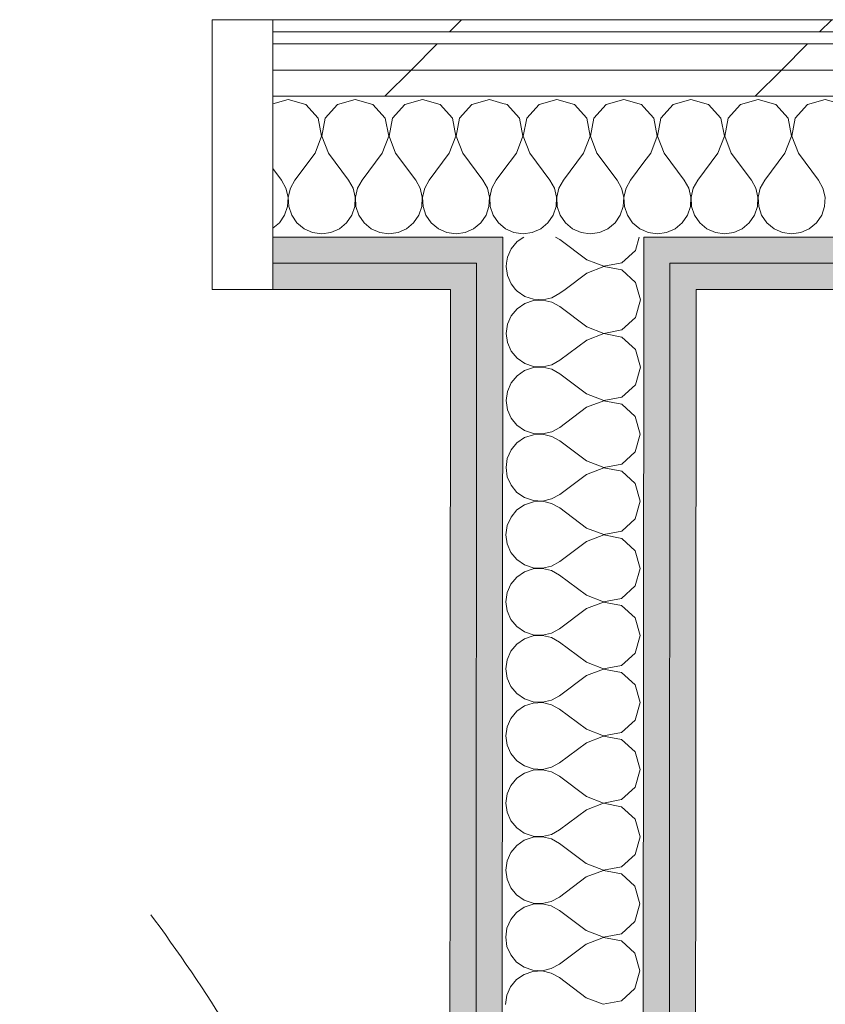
# Model space of a CAD drawing. Header units: millimetres. Extents: x -30280 to 22128, y -17757 to 4746.
# Tile 144 of 171: x -4150 to -3750, y -14164 to -13675. Entities that reach past the tile are written whole.
import ezdxf

# ---------------------------------------------------------------- set-up
doc = ezdxf.new("R2010")
doc.units = ezdxf.units.MM
doc.header["$MEASUREMENT"] = 0
doc.linetypes.add('Rayas Pequeñas', pattern=[282.222222, 141.111111, -141.111111])
doc.linetypes.add('Wipeout_Contour', pattern=[1000, 0, -1000])
for name, color, linetype, lineweight in [('Nuevo_01 2D_Mobiliari_Pluma_Nº__101', 252, 'Continuous', 5), ('Nuevo_08_E_Envans secs_Pluma_Nº__1', 7, 'Continuous', 5), ('Nuevo_Puertas Archicad_Pluma_Nº__1', 7, 'Continuous', 5)]:
    doc.layers.add(name, color=color, linetype=linetype, lineweight=lineweight)
doc.layers.add('Nuevo_08_E_Envans secs', color=7, linetype='Continuous')
doc.layers.add('Nuevo_Puertas Archicad', color=7, linetype='Continuous')
for name, color, linetype, lineweight, true_color in [('Nuevo_08_E_Envans secs_Pluma_Nº__102', 7, 'Continuous', 5, 0xcccccc), ('Nuevo_08_E_Envans secs_Pluma_Nº__171', 171, 'Continuous', 13, 0xaaaaff), ('Nuevo_08_E_Envans secs_Pluma_Nº__177', 7, 'Continuous', 15, 0xf7e046), ('Nuevo_08_E_Envans secs_Pluma_Nº__79', 7, 'Continuous', 5, 0xaaffd5), ('Nuevo_Puertas Archicad_Pluma_Nº__3', 7, 'Continuous', 5, 0xa4a4a4)]:
    doc.layers.add(name, color=color, linetype=linetype, lineweight=lineweight, true_color=true_color)
pattern_1 = [(45, (0, 0), (-183.8478, 183.8478), [195, -65]), (45, (7e-14, 183.85), (-183.8478, 183.8478), [195, -65])]

# ---------------------------------------------------------------- blocks, each defined once
blk = doc.blocks.new('*X215')
at = {"layer": 'Nuevo_08_E_Envans secs_Pluma_Nº__102', "color": 254, "linetype": 'Continuous', "lineweight": 5, "true_color": 0xcccccc}
for p, q in [((-3825.43, -13716.72), (-3831.57, -13723.44)), ((-3816.67, -13714.23), (-3825.43, -13716.72)), ((-3807.9, -13716.72), (-3816.67, -13714.23)), ((-3801.76, -13723.44), (-3807.9, -13716.72)), ((-3792.1, -13716.72), (-3798.24, -13723.44)), ((-3783.33, -13714.23), (-3792.1, -13716.72)), ((-3774.57, -13716.72), (-3783.33, -13714.23)), ((-3768.43, -13723.44), (-3774.57, -13716.72)), ((-3758.76, -13716.72), (-3764.91, -13723.44)), ((-3750, -13714.23), (-3758.76, -13716.72)), ((-3741.24, -13716.72), (-3750, -13714.23)), ((-3835.09, -13723.44), (-3840.02, -13718.05)), ((-3833.4, -13732.39), (-3835.09, -13723.44)), ((-3831.57, -13723.44), (-3833.27, -13732.39)), ((-3800.07, -13732.39), (-3801.76, -13723.44)), ((-3798.24, -13723.44), (-3799.93, -13732.39)), ((-3766.73, -13732.39), (-3768.43, -13723.44)), ((-3764.91, -13723.44), (-3766.6, -13732.39)), ((-3836.67, -13740.89), (-3833.4, -13732.39)), ((-3833.27, -13732.39), (-3830, -13740.89)), ((-3803.33, -13740.89), (-3800.07, -13732.39)), ((-3799.93, -13732.39), (-3796.67, -13740.89)), ((-3770, -13740.89), (-3766.73, -13732.39)), ((-3766.6, -13732.39), (-3763.33, -13740.89)), ((-3836.67, -13740.89), (-3840.04, -13745.39)), ((-3830, -13740.89), (-3820, -13754.23)), ((-3803.33, -13740.89), (-3813.33, -13754.23)), ((-3796.67, -13740.89), (-3786.67, -13754.23)), ((-3770, -13740.89), (-3780, -13754.23)), ((-3763.33, -13740.89), (-3753.33, -13754.23)), ((-3817.77, -13758.25), (-3820, -13754.23)), ((-3813.33, -13754.23), (-3815.56, -13758.25)), ((-3784.44, -13758.25), (-3786.67, -13754.23)), ((-3780, -13754.23), (-3782.23, -13758.25)), ((-3751.11, -13758.25), (-3753.33, -13754.23)), ((-3816.73, -13762.73), (-3817.77, -13758.25)), ((-3815.56, -13758.25), (-3816.6, -13762.73)), ((-3783.4, -13762.73), (-3784.44, -13758.25)), ((-3782.23, -13758.25), (-3783.27, -13762.73)), ((-3750.07, -13762.73), (-3751.11, -13758.25)), ((-3816.96, -13767.32), (-3816.73, -13762.73)), ((-3816.6, -13762.73), (-3816.38, -13767.32)), ((-3783.62, -13767.32), (-3783.4, -13762.73)), ((-3783.27, -13762.73), (-3783.04, -13767.32)), ((-3750.29, -13767.32), (-3750.07, -13762.73)), ((-3818.43, -13771.68), (-3816.96, -13767.32)), ((-3816.38, -13767.32), (-3814.91, -13771.68)), ((-3785.09, -13771.68), (-3783.62, -13767.32)), ((-3783.04, -13767.32), (-3781.57, -13771.68)), ((-3751.76, -13771.68), (-3750.29, -13767.32)), ((-3824.57, -13778.4), (-3821.03, -13775.47)), ((-3821.03, -13775.47), (-3818.43, -13771.68)), ((-3814.91, -13771.68), (-3812.3, -13775.47)), ((-3812.3, -13775.47), (-3808.76, -13778.4)), ((-3791.24, -13778.4), (-3787.7, -13775.47)), ((-3787.7, -13775.47), (-3785.09, -13771.68)), ((-3781.57, -13771.68), (-3778.97, -13775.47)), ((-3778.97, -13775.47), (-3775.43, -13778.4)), ((-3757.9, -13778.4), (-3754.36, -13775.47)), ((-3754.36, -13775.47), (-3751.76, -13771.68)), ((-3840.07, -13779.3), (-3837.89, -13780.26)), ((-3837.89, -13780.26), (-3833.33, -13780.89)), ((-3833.33, -13780.89), (-3828.78, -13780.26)), ((-3828.78, -13780.26), (-3824.57, -13778.4)), ((-3808.76, -13778.4), (-3804.55, -13780.26)), ((-3804.55, -13780.26), (-3800, -13780.89)), ((-3800, -13780.89), (-3795.45, -13780.26)), ((-3795.45, -13780.26), (-3791.24, -13778.4)), ((-3775.43, -13778.4), (-3771.22, -13780.26)), ((-3771.22, -13780.26), (-3766.67, -13780.89)), ((-3766.67, -13780.89), (-3762.11, -13780.26)), ((-3762.11, -13780.26), (-3757.9, -13778.4))]:
    blk.add_line(p, q, dxfattribs=at)
blk = doc.blocks.new('*X216')
at = {"layer": 'Nuevo_08_E_Envans secs_Pluma_Nº__102', "color": 254, "linetype": 'Continuous', "lineweight": 5, "true_color": 0xcccccc}
for p, q in [((-3907.9, -13716.72), (-3910.02, -13716.12)), ((-3901.76, -13723.44), (-3907.9, -13716.72)), ((-3892.1, -13716.72), (-3898.24, -13723.44)), ((-3883.33, -13714.23), (-3892.1, -13716.72)), ((-3874.57, -13716.72), (-3883.33, -13714.23)), ((-3868.43, -13723.44), (-3874.57, -13716.72)), ((-3858.76, -13716.72), (-3864.91, -13723.44)), ((-3850, -13714.23), (-3858.76, -13716.72)), ((-3841.24, -13716.72), (-3850, -13714.23)), ((-3840.02, -13718.05), (-3841.24, -13716.72)), ((-3900.07, -13732.39), (-3901.76, -13723.44)), ((-3898.24, -13723.44), (-3899.93, -13732.39)), ((-3866.73, -13732.39), (-3868.43, -13723.44)), ((-3864.91, -13723.44), (-3866.6, -13732.39)), ((-3903.33, -13740.89), (-3900.07, -13732.39)), ((-3899.93, -13732.39), (-3896.67, -13740.89)), ((-3870, -13740.89), (-3866.73, -13732.39)), ((-3866.6, -13732.39), (-3863.33, -13740.89)), ((-3903.33, -13740.89), (-3910.04, -13749.84)), ((-3896.67, -13740.89), (-3886.67, -13754.23)), ((-3870, -13740.89), (-3880, -13754.23)), ((-3863.33, -13740.89), (-3853.33, -13754.23)), ((-3840.04, -13745.39), (-3846.67, -13754.23)), ((-3884.44, -13758.25), (-3886.67, -13754.23)), ((-3880, -13754.23), (-3882.23, -13758.25)), ((-3851.11, -13758.25), (-3853.33, -13754.23)), ((-3846.67, -13754.23), (-3848.89, -13758.25)), ((-3883.4, -13762.73), (-3884.44, -13758.25)), ((-3882.23, -13758.25), (-3883.27, -13762.73)), ((-3850.07, -13762.73), (-3851.11, -13758.25)), ((-3848.89, -13758.25), (-3849.93, -13762.73)), ((-3883.62, -13767.32), (-3883.4, -13762.73)), ((-3883.27, -13762.73), (-3883.04, -13767.32)), ((-3850.29, -13767.32), (-3850.07, -13762.73)), ((-3849.93, -13762.73), (-3849.71, -13767.32)), ((-3885.09, -13771.68), (-3883.62, -13767.32)), ((-3883.04, -13767.32), (-3881.57, -13771.68)), ((-3851.76, -13771.68), (-3850.29, -13767.32)), ((-3849.71, -13767.32), (-3848.24, -13771.68)), ((-3891.24, -13778.4), (-3887.7, -13775.47)), ((-3887.7, -13775.47), (-3885.09, -13771.68)), ((-3881.57, -13771.68), (-3878.97, -13775.47)), ((-3878.97, -13775.47), (-3875.43, -13778.4)), ((-3857.9, -13778.4), (-3854.36, -13775.47)), ((-3854.36, -13775.47), (-3851.76, -13771.68)), ((-3848.24, -13771.68), (-3845.64, -13775.47)), ((-3845.64, -13775.47), (-3842.1, -13778.4)), ((-3910.06, -13777.33), (-3908.76, -13778.4)), ((-3908.76, -13778.4), (-3904.55, -13780.26)), ((-3904.55, -13780.26), (-3900, -13780.89)), ((-3900, -13780.89), (-3895.45, -13780.26)), ((-3895.45, -13780.26), (-3891.24, -13778.4)), ((-3875.43, -13778.4), (-3871.22, -13780.26)), ((-3871.22, -13780.26), (-3866.67, -13780.89)), ((-3866.67, -13780.89), (-3862.11, -13780.26)), ((-3862.11, -13780.26), (-3857.9, -13778.4)), ((-3842.1, -13778.4), (-3840.07, -13779.3))]:
    blk.add_line(p, q, dxfattribs=at)
blk = doc.blocks.new('*X218')
at = {"layer": 'Nuevo_08_E_Envans secs_Pluma_Nº__102', "color": 254, "linetype": 'Continuous', "lineweight": 5, "true_color": 0xcccccc}
for p, q in [((-4016.67, -13714.23), (-4024.34, -13716.41)), ((-4007.9, -13716.72), (-4016.67, -13714.23)), ((-4001.76, -13723.44), (-4007.9, -13716.72)), ((-3992.1, -13716.72), (-3998.24, -13723.44)), ((-3983.33, -13714.23), (-3992.1, -13716.72)), ((-3974.57, -13716.72), (-3983.33, -13714.23)), ((-3968.43, -13723.44), (-3974.57, -13716.72)), ((-3958.76, -13716.72), (-3964.91, -13723.44)), ((-3950, -13714.23), (-3958.76, -13716.72)), ((-3941.24, -13716.72), (-3950, -13714.23)), ((-3935.09, -13723.44), (-3941.24, -13716.72)), ((-3925.43, -13716.72), (-3931.57, -13723.44)), ((-3916.67, -13714.23), (-3925.43, -13716.72)), ((-3910.02, -13716.12), (-3916.67, -13714.23)), ((-4000.07, -13732.39), (-4001.76, -13723.44)), ((-3998.24, -13723.44), (-3999.93, -13732.39)), ((-3966.73, -13732.39), (-3968.43, -13723.44)), ((-3964.91, -13723.44), (-3966.6, -13732.39)), ((-3933.4, -13732.39), (-3935.09, -13723.44)), ((-3931.57, -13723.44), (-3933.27, -13732.39)), ((-4003.33, -13740.89), (-4000.07, -13732.39)), ((-3999.93, -13732.39), (-3996.67, -13740.89)), ((-3970, -13740.89), (-3966.73, -13732.39)), ((-3966.6, -13732.39), (-3963.33, -13740.89)), ((-3936.67, -13740.89), (-3933.4, -13732.39)), ((-3933.27, -13732.39), (-3930, -13740.89)), ((-4003.33, -13740.89), (-4013.33, -13754.23)), ((-3996.67, -13740.89), (-3986.67, -13754.23)), ((-3970, -13740.89), (-3980, -13754.23)), ((-3963.33, -13740.89), (-3953.33, -13754.23)), ((-3936.67, -13740.89), (-3946.67, -13754.23)), ((-3930, -13740.89), (-3920, -13754.23)), ((-4024.34, -13748.44), (-4020, -13754.23)), ((-3910.04, -13749.84), (-3913.33, -13754.23)), ((-4017.77, -13758.25), (-4020, -13754.23)), ((-4013.33, -13754.23), (-4015.56, -13758.25)), ((-3984.44, -13758.25), (-3986.67, -13754.23)), ((-3980, -13754.23), (-3982.23, -13758.25)), ((-3951.11, -13758.25), (-3953.33, -13754.23)), ((-3946.67, -13754.23), (-3948.89, -13758.25)), ((-3917.77, -13758.25), (-3920, -13754.23)), ((-3913.33, -13754.23), (-3915.56, -13758.25)), ((-4016.73, -13762.73), (-4017.77, -13758.25)), ((-4015.56, -13758.25), (-4016.6, -13762.73)), ((-3983.4, -13762.73), (-3984.44, -13758.25)), ((-3982.23, -13758.25), (-3983.27, -13762.73)), ((-3950.07, -13762.73), (-3951.11, -13758.25)), ((-3948.89, -13758.25), (-3949.93, -13762.73)), ((-3916.73, -13762.73), (-3917.77, -13758.25)), ((-3915.56, -13758.25), (-3916.6, -13762.73)), ((-4016.96, -13767.32), (-4016.73, -13762.73)), ((-4016.6, -13762.73), (-4016.38, -13767.32)), ((-3983.62, -13767.32), (-3983.4, -13762.73)), ((-3983.27, -13762.73), (-3983.04, -13767.32)), ((-3950.29, -13767.32), (-3950.07, -13762.73)), ((-3949.93, -13762.73), (-3949.71, -13767.32)), ((-3916.96, -13767.32), (-3916.73, -13762.73)), ((-3916.6, -13762.73), (-3916.38, -13767.32)), ((-4018.43, -13771.68), (-4016.96, -13767.32)), ((-4016.38, -13767.32), (-4014.91, -13771.68)), ((-3985.09, -13771.68), (-3983.62, -13767.32)), ((-3983.04, -13767.32), (-3981.57, -13771.68)), ((-3951.76, -13771.68), (-3950.29, -13767.32)), ((-3949.71, -13767.32), (-3948.24, -13771.68)), ((-3918.43, -13771.68), (-3916.96, -13767.32)), ((-3916.38, -13767.32), (-3914.91, -13771.68)), ((-4024.34, -13778.21), (-4021.03, -13775.47)), ((-4021.03, -13775.47), (-4018.43, -13771.68)), ((-4014.91, -13771.68), (-4012.3, -13775.47)), ((-4012.3, -13775.47), (-4008.76, -13778.4)), ((-3991.24, -13778.4), (-3987.7, -13775.47)), ((-3987.7, -13775.47), (-3985.09, -13771.68)), ((-3981.57, -13771.68), (-3978.97, -13775.47)), ((-3978.97, -13775.47), (-3975.43, -13778.4)), ((-3957.9, -13778.4), (-3954.36, -13775.47)), ((-3954.36, -13775.47), (-3951.76, -13771.68)), ((-3948.24, -13771.68), (-3945.64, -13775.47)), ((-3945.64, -13775.47), (-3942.1, -13778.4)), ((-3924.57, -13778.4), (-3921.03, -13775.47)), ((-3921.03, -13775.47), (-3918.43, -13771.68)), ((-3914.91, -13771.68), (-3912.3, -13775.47)), ((-3912.3, -13775.47), (-3910.06, -13777.33)), ((-4008.76, -13778.4), (-4004.55, -13780.26)), ((-4004.55, -13780.26), (-4000, -13780.89)), ((-4000, -13780.89), (-3995.45, -13780.26)), ((-3995.45, -13780.26), (-3991.24, -13778.4)), ((-3975.43, -13778.4), (-3971.22, -13780.26)), ((-3971.22, -13780.26), (-3966.67, -13780.89)), ((-3966.67, -13780.89), (-3962.11, -13780.26)), ((-3962.11, -13780.26), (-3957.9, -13778.4)), ((-3942.1, -13778.4), (-3937.89, -13780.26)), ((-3937.89, -13780.26), (-3933.33, -13780.89)), ((-3933.33, -13780.89), (-3928.78, -13780.26)), ((-3928.78, -13780.26), (-3924.57, -13778.4))]:
    blk.add_line(p, q, dxfattribs=at)
blk = doc.blocks.new('Puerta Corredera Empotrada 27_4')
at = {"layer": 'Nuevo_Puertas Archicad', "linetype": 'Continuous', "lineweight": 0, "true_color": 0xffffff}
h = blk.add_hatch(dxfattribs=at)
h.set_pattern_fill('Hormigón_en_Masa_0001', style=0, pattern_type=2)
h.set_pattern_definition([(0, (0, 0), (0, 779.4), [48.75, -401.25]), (0, (225, 389.7), (0, 779.4), [48.75, -401.25]), (60, (0, 0), (-675, 389.7), [48.75, -401.25]), (60, (450, 0), (-675, 389.7), [48.75, -401.25]), (120, (48.75, 0), (675, 389.7), [48.75, -401.25]), (120, (498.75, 0), (675, 389.7), [48.75, -401.25]), (0, (0, 75), (0, 150), [0, -150, 0, -225]), (45, (75, 75), (-106.066, 106.066), [0, -112.5, 0, -187.5])])
h.paths.add_polyline_path([(-320, -47), (-320, -87), (520, -87), (520, -47)])
at = {"layer": 'Nuevo_Puertas Archicad_Pluma_Nº__1', "color": 7, "linetype": 'Continuous', "lineweight": 5}
for p, q in [((-420, 0), (-450, 0)), ((-450, 0), (-450, -134)), ((-450, -13), (-450, 0)), ((-450, -13), (-450, 0)), ((-420, -134), (-420, 0)), ((450, 0), (420, 0)), ((420, 0), (420, -42)), ((450, -42), (450, 0)), ((450, -13), (450, 0)), ((450, -13), (450, 0)), ((-450, -26), (-450, -13)), ((-450, -26), (-450, -13)), ((450, -26), (450, -13)), ((450, -26), (450, -13)), ((-450, -96), (-450, -26)), ((-450, -96), (-450, -26)), ((450, -42), (450, -26)), ((450, -42), (450, -26)), ((420, -42), (450, -42)), ((-320, -47), (520, -47)), ((-320, -87), (-320, -47)), ((520, -47), (520, -87)), ((520, -87), (-320, -87)), ((450, -92), (420, -92)), ((420, -92), (420, -134)), ((450, -134), (450, -92)), ((450, -96), (450, -92)), ((450, -96), (450, -92)), ((-450, -109), (-450, -96)), ((-450, -109), (-450, -96)), ((450, -109), (450, -96)), ((450, -109), (450, -96)), ((-450, -122), (-450, -109)), ((-450, -122), (-450, -109)), ((450, -122), (450, -109)), ((450, -122), (450, -109)), ((-450, -128), (-450, -122)), ((-450, -128), (-450, -122)), ((450, -128), (450, -122)), ((450, -128), (450, -122)), ((-450, -134), (-450, -128)), ((-450, -134), (-450, -128)), ((450, -134), (450, -128)), ((450, -134), (450, -128)), ((-450, -134), (-420, -134)), ((420, -134), (450, -134))]:
    blk.add_line(p, q, dxfattribs=at)
at = {"layer": 'Nuevo_Puertas Archicad_Pluma_Nº__3', "color": 253, "linetype": 'Continuous', "lineweight": 5, "true_color": 0xa4a4a4}
for p, q in [((300, 120), (250, 170)), ((100, 120), (300, 120)), ((300, 120), (250, 70))]:
    blk.add_line(p, q, dxfattribs=at)
blk = doc.blocks.new('Muro_76_1', base_point=(-1686.99, -13808.56))
at = {"layer": 'Nuevo_08_E_Envans secs_Pluma_Nº__79', "linetype": 'Continuous', "lineweight": 5, "true_color": 0xaaffd5}
for points in [[(-4024.34, -13795.56), (-3923.08, -13795.56), (-3923.07, -13782.56), (-4024.34, -13782.56)], [(-3923.08, -13795.56), (-3910.08, -13795.56), (-3910.07, -13782.56), (-3923.07, -13782.56)], [(-3840.08, -13795.56), (-3827.08, -13795.56), (-3827.07, -13782.56), (-3840.07, -13782.56)], [(-3827.08, -13795.56), (-1673.98, -13795.56), (-1673.97, -13782.56), (-3827.07, -13782.56)], [(-4024.34, -13795.56), (-4024.34, -13808.56), (-3936.09, -13808.56), (-3936.08, -13795.56)], [(-3936.09, -13808.56), (-3923.09, -13808.56), (-3923.08, -13795.56), (-3936.08, -13795.56)], [(-3827.09, -13808.56), (-3814.09, -13808.56), (-3814.08, -13795.56), (-3827.08, -13795.56)], [(-3814.09, -13808.56), (-1686.99, -13808.56), (-1686.98, -13795.56), (-3814.08, -13795.56)]]:
    blk.add_hatch(color=121, dxfattribs=at).paths.add_polyline_path(points)
at = {"layer": 'Nuevo_08_E_Envans secs_Pluma_Nº__1', "color": 7, "linetype": 'Continuous', "lineweight": 5}
for p, q in [((-3923.07, -13782.56), (-4024.34, -13782.56)), ((-4024.34, -13782.56), (-4024.34, -13795.56)), ((-3910.07, -13782.56), (-3923.07, -13782.56)), ((-3910.07, -13782.56), (-3910.08, -13795.56)), ((-3840.08, -13795.56), (-3840.07, -13782.56)), ((-3827.07, -13782.56), (-3840.07, -13782.56)), ((-1673.97, -13782.56), (-3827.07, -13782.56)), ((-3936.08, -13795.56), (-4024.34, -13795.56)), ((-4024.34, -13795.56), (-4024.34, -13808.56)), ((-3923.08, -13795.56), (-3936.08, -13795.56)), ((-3923.08, -13795.56), (-3923.09, -13808.56)), ((-3827.09, -13808.56), (-3827.08, -13795.56)), ((-3814.08, -13795.56), (-3827.08, -13795.56)), ((-1686.98, -13795.56), (-3814.08, -13795.56))]:
    blk.add_line(p, q, dxfattribs=at)
at = {"layer": 'Nuevo_08_E_Envans secs_Pluma_Nº__1', "color": 7, "linetype": 'Continuous', "lineweight": 5, "flags": 128}
for points in [[(-4024.34, -13808.56), (-3936.09, -13808.56)], [(-3814.09, -13808.56), (-1686.99, -13808.56)]]:
    blk.add_lwpolyline(points, dxfattribs=at)
at = {"color": 254, "linetype": 'Wipeout_Contour', "lineweight": 0, "ltscale": 56046.815593}
blk.add_wipeout([(-4024.34, -13680.56), (-1558.9, -13680.56), (-1558.89, -13674.56), (-4024.34, -13674.56)], dxfattribs=at).dxf.layer = 'Nuevo_08_E_Envans secs'
at = {"color": 254, "linetype": 'Wipeout_Contour', "lineweight": 0, "ltscale": 56111.684151}
blk.add_wipeout([(-4024.34, -13699.56), (-1577.91, -13699.56), (-1577.9, -13686.56), (-4024.34, -13686.56)], dxfattribs=at).dxf.layer = 'Nuevo_08_E_Envans secs'
at = {"layer": 'Nuevo_08_E_Envans secs_Pluma_Nº__171', "linetype": 'Continuous', "lineweight": 13, "true_color": 0xaaaaff}
h = blk.add_hatch(dxfattribs=at)
h.set_pattern_fill('Panellat_HPL_0001', color=161, style=0, pattern_type=2)
h.set_pattern_definition(pattern_1)
h.paths.add_polyline_path([(-4024.34, -13680.56), (-1558.9, -13680.56), (-1558.89, -13674.56), (-4024.34, -13674.56)])
at = {"layer": 'Nuevo_08_E_Envans secs_Pluma_Nº__177', "linetype": 'Continuous', "lineweight": 15, "true_color": 0xf7e046}
h = blk.add_hatch(dxfattribs=at)
h.set_pattern_fill('Panellat_HPL_0001', color=53, style=0, pattern_type=2)
h.set_pattern_definition(pattern_1)
h.paths.add_polyline_path([(-4024.34, -13699.56), (-1577.91, -13699.56), (-1577.9, -13686.56), (-4024.34, -13686.56)])
at = {"layer": 'Nuevo_08_E_Envans secs_Pluma_Nº__1', "color": 7, "linetype": 'Continuous', "lineweight": 5}
for p, q in [((-4024.34, -13674.56), (-4024.34, -13680.56)), ((-1564.9, -13680.56), (-4024.34, -13680.56)), ((-4024.34, -13680.56), (-4024.34, -13686.56)), ((-1577.9, -13686.56), (-4024.34, -13686.56))]:
    blk.add_line(p, q, dxfattribs=at)
at = {"layer": 'Nuevo_08_E_Envans secs_Pluma_Nº__1', "color": 7, "linetype": 'Continuous', "lineweight": 5, "flags": 128}
blk.add_lwpolyline([(-1558.89, -13674.56), (-4024.34, -13674.56)], dxfattribs=at)
at = {"color": 254, "linetype": 'Wipeout_Contour', "lineweight": 0, "ltscale": 56165.447628}
blk.add_wipeout([(-4024.34, -13712.56), (-1590.92, -13712.56), (-1590.91, -13699.56), (-4024.34, -13699.56)], dxfattribs=at).dxf.layer = 'Nuevo_08_E_Envans secs'
at = {"layer": 'Nuevo_08_E_Envans secs_Pluma_Nº__177', "linetype": 'Continuous', "lineweight": 15, "true_color": 0xf7e046}
h = blk.add_hatch(dxfattribs=at)
h.set_pattern_fill('Panellat_HPL_0001', color=53, style=0, pattern_type=2)
h.set_pattern_definition(pattern_1)
h.paths.add_polyline_path([(-4024.34, -13712.56), (-1590.92, -13712.56), (-1590.91, -13699.56), (-4024.34, -13699.56)])
at = {"layer": 'Nuevo_08_E_Envans secs_Pluma_Nº__1', "color": 7, "linetype": 'Continuous', "lineweight": 5}
for p, q in [((-4024.34, -13686.56), (-4024.34, -13699.56)), ((-1590.91, -13699.56), (-4024.34, -13699.56)), ((-4024.34, -13699.56), (-4024.34, -13712.56)), ((-3910.02, -13712.56), (-4024.34, -13712.56)), ((-4024.34, -13712.56), (-4024.34, -13782.56)), ((-3840.02, -13712.56), (-3910.02, -13712.56)), ((-1660.92, -13712.56), (-3840.02, -13712.56))]:
    blk.add_line(p, q, dxfattribs=at)
at = {"layer": 'Nuevo_08_E_Envans secs', "color": 7, "lineweight": 20}
for name in ['*X218', '*X216', '*X215']:
    blk.add_blockref(name, (0, 0), dxfattribs=at)
at = {"layer": 'Nuevo_Puertas Archicad', "color": 253, "linetype": 'Continuous', "lineweight": 5, "true_color": 0xa4a4a6, "zscale": 1000, "rotation": 180}
blk.add_blockref('Puerta Corredera Empotrada 27_4', (-4474.34, -13808.56), dxfattribs=at)
blk = doc.blocks.new('*X448')
at = {"layer": 'Nuevo_08_E_Envans secs_Pluma_Nº__102', "color": 254, "linetype": 'Continuous', "lineweight": 5, "true_color": 0xcccccc}
for p, q in [((-3902.98, -13784.82), (-3905.92, -13788.35)), ((-3899.69, -13782.56), (-3902.98, -13784.82)), ((-3881.74, -13783.8), (-3883.98, -13782.56)), ((-3868.41, -13793.81), (-3881.74, -13783.8)), ((-3844.23, -13789.26), (-3842.32, -13782.56)), ((-3905.92, -13788.35), (-3907.77, -13792.56)), ((-3850.96, -13795.4), (-3844.23, -13789.26)), ((-3907.77, -13792.56), (-3908.19, -13795.56)), ((-3868.41, -13793.81), (-3863.87, -13795.56)), ((-3851.82, -13795.56), (-3850.96, -13795.4))]:
    blk.add_line(p, q, dxfattribs=at)
blk = doc.blocks.new('*X449')
at = {"layer": 'Nuevo_08_E_Envans secs_Pluma_Nº__102', "color": 254, "linetype": 'Continuous', "lineweight": 5, "true_color": 0xcccccc}
for p, q in [((-3908.19, -13795.56), (-3908.41, -13797.12)), ((-3863.87, -13795.56), (-3859.91, -13797.08)), ((-3859.91, -13797.08), (-3851.82, -13795.56)), ((-3908.41, -13797.12), (-3907.78, -13801.67)), ((-3868.41, -13800.48), (-3879.21, -13808.56)), ((-3859.91, -13797.22), (-3868.41, -13800.48)), ((-3850.96, -13798.92), (-3859.91, -13797.22)), ((-3844.24, -13805.07), (-3850.96, -13798.92)), ((-3907.78, -13801.67), (-3905.93, -13805.88)), ((-3843.25, -13808.56), (-3844.24, -13805.07)), ((-3905.93, -13805.88), (-3903.71, -13808.56))]:
    blk.add_line(p, q, dxfattribs=at)
blk = doc.blocks.new('*X450')
at = {"layer": 'Nuevo_08_E_Envans secs_Pluma_Nº__102', "color": 254, "linetype": 'Continuous', "lineweight": 5, "true_color": 0xcccccc}
for p, q in [((-3903.71, -13808.56), (-3903, -13809.42)), ((-3903, -13809.42), (-3899.21, -13812.03)), ((-3879.21, -13808.56), (-3881.76, -13810.47)), ((-3841.76, -13813.83), (-3843.25, -13808.56)), ((-3899.21, -13812.03), (-3894.85, -13813.5)), ((-3894.85, -13814.08), (-3899.21, -13815.55)), ((-3894.85, -13813.5), (-3890.26, -13813.73)), ((-3890.26, -13813.86), (-3894.85, -13814.08)), ((-3890.26, -13813.73), (-3885.78, -13812.69)), ((-3885.78, -13814.91), (-3890.26, -13813.86)), ((-3885.78, -13812.69), (-3881.76, -13810.47)), ((-3881.76, -13817.13), (-3885.78, -13814.91)), ((-3844.25, -13822.59), (-3841.76, -13813.83)), ((-3903, -13818.15), (-3905.94, -13821.69)), ((-3899.21, -13815.55), (-3903, -13818.15)), ((-3868.43, -13827.14), (-3881.76, -13817.13)), ((-3905.94, -13821.69), (-3907.8, -13825.89)), ((-3850.98, -13828.73), (-3844.25, -13822.59)), ((-3907.8, -13825.89), (-3908.44, -13830.45)), ((-3868.43, -13827.14), (-3859.93, -13830.42)), ((-3859.93, -13830.42), (-3850.98, -13828.73)), ((-3908.44, -13830.45), (-3907.81, -13835)), ((-3868.44, -13833.81), (-3881.78, -13843.8)), ((-3859.93, -13830.55), (-3868.44, -13833.81)), ((-3850.98, -13832.25), (-3859.93, -13830.55)), ((-3844.26, -13838.4), (-3850.98, -13832.25)), ((-3907.81, -13835), (-3905.95, -13839.21)), ((-3905.95, -13839.21), (-3903.02, -13842.76)), ((-3841.78, -13847.16), (-3844.26, -13838.4)), ((-3903.02, -13842.76), (-3899.23, -13845.36)), ((-3885.81, -13846.02), (-3881.78, -13843.8)), ((-3899.24, -13848.88), (-3903.03, -13851.48)), ((-3894.88, -13847.42), (-3899.24, -13848.88)), ((-3899.23, -13845.36), (-3894.88, -13846.84)), ((-3894.88, -13846.84), (-3890.29, -13847.06)), ((-3890.29, -13847.2), (-3894.88, -13847.42)), ((-3890.29, -13847.06), (-3885.81, -13846.02)), ((-3885.81, -13848.24), (-3890.29, -13847.2)), ((-3881.78, -13850.47), (-3885.81, -13848.24)), ((-3844.28, -13855.92), (-3841.78, -13847.16)), ((-3903.03, -13851.48), (-3905.97, -13855.02)), ((-3868.46, -13860.48), (-3881.78, -13850.47)), ((-3905.97, -13855.02), (-3907.82, -13859.23)), ((-3851.01, -13862.06), (-3844.28, -13855.92)), ((-3907.82, -13859.23), (-3908.46, -13863.78)), ((-3908.46, -13863.78), (-3907.83, -13868.34)), ((-3868.46, -13860.48), (-3859.96, -13863.75)), ((-3859.96, -13863.89), (-3868.46, -13867.14)), ((-3859.96, -13863.75), (-3851.01, -13862.06)), ((-3851.01, -13865.58), (-3859.96, -13863.89)), ((-3907.83, -13868.34), (-3905.98, -13872.55)), ((-3868.46, -13867.14), (-3881.8, -13877.13)), ((-3844.29, -13871.73), (-3851.01, -13865.58)), ((-3905.98, -13872.55), (-3903.05, -13876.09)), ((-3841.81, -13880.5), (-3844.29, -13871.73)), ((-3903.05, -13876.09), (-3899.26, -13878.7)), ((-3899.26, -13878.7), (-3894.9, -13880.17)), ((-3885.83, -13879.36), (-3881.8, -13877.13)), ((-3899.26, -13882.21), (-3903.05, -13884.82)), ((-3894.9, -13880.75), (-3899.26, -13882.21)), ((-3894.9, -13880.17), (-3890.31, -13880.39)), ((-3890.31, -13880.53), (-3894.9, -13880.75)), ((-3890.31, -13880.39), (-3885.83, -13879.36)), ((-3885.83, -13881.57), (-3890.31, -13880.53)), ((-3881.81, -13883.8), (-3885.83, -13881.57)), ((-3844.3, -13889.26), (-3841.81, -13880.5)), ((-3905.99, -13888.35), (-3907.85, -13892.56)), ((-3903.05, -13884.82), (-3905.99, -13888.35)), ((-3868.48, -13893.81), (-3881.81, -13883.8)), ((-3907.85, -13892.56), (-3908.49, -13897.12)), ((-3851.03, -13895.4), (-3844.3, -13889.26)), ((-3908.49, -13897.12), (-3907.85, -13901.67)), ((-3859.98, -13897.22), (-3868.49, -13900.48)), ((-3868.48, -13893.81), (-3859.98, -13897.08)), ((-3859.98, -13897.08), (-3851.03, -13895.4)), ((-3851.03, -13898.92), (-3859.98, -13897.22)), ((-3907.85, -13901.67), (-3906, -13905.88)), ((-3868.49, -13900.48), (-3881.83, -13910.47)), ((-3844.31, -13905.07), (-3851.03, -13898.92)), ((-3906, -13905.88), (-3903.07, -13909.42)), ((-3841.83, -13913.83), (-3844.31, -13905.07)), ((-3903.07, -13909.42), (-3899.28, -13912.03)), ((-3899.28, -13912.03), (-3894.93, -13913.5)), ((-3890.33, -13913.73), (-3885.85, -13912.69)), ((-3885.85, -13912.69), (-3881.83, -13910.47)), ((-3899.29, -13915.55), (-3903.08, -13918.15)), ((-3894.93, -13914.08), (-3899.29, -13915.55)), ((-3894.93, -13913.5), (-3890.33, -13913.73)), ((-3890.33, -13913.86), (-3894.93, -13914.08)), ((-3885.86, -13914.91), (-3890.33, -13913.86)), ((-3881.83, -13917.13), (-3885.86, -13914.91)), ((-3868.51, -13927.14), (-3881.83, -13917.13)), ((-3844.33, -13922.59), (-3841.83, -13913.83)), ((-3906.01, -13921.69), (-3907.87, -13925.89)), ((-3903.08, -13918.15), (-3906.01, -13921.69)), ((-3851.06, -13928.73), (-3844.33, -13922.59)), ((-3907.87, -13925.89), (-3908.51, -13930.45)), ((-3868.51, -13927.14), (-3860.01, -13930.42)), ((-3908.51, -13930.45), (-3907.88, -13935)), ((-3860.01, -13930.55), (-3868.51, -13933.81)), ((-3860.01, -13930.42), (-3851.06, -13928.73)), ((-3851.06, -13932.25), (-3860.01, -13930.55)), ((-3844.34, -13938.4), (-3851.06, -13932.25)), ((-3907.88, -13935), (-3906.03, -13939.21)), ((-3868.51, -13933.81), (-3881.85, -13943.8)), ((-3906.03, -13939.21), (-3903.1, -13942.76)), ((-3841.86, -13947.16), (-3844.34, -13938.4)), ((-3903.1, -13942.76), (-3899.31, -13945.36)), ((-3899.31, -13945.36), (-3894.95, -13946.84)), ((-3894.95, -13946.84), (-3890.36, -13947.06)), ((-3890.36, -13947.2), (-3894.95, -13947.42)), ((-3890.36, -13947.06), (-3885.88, -13946.02)), ((-3885.88, -13948.24), (-3890.36, -13947.2)), ((-3885.88, -13946.02), (-3881.85, -13943.8)), ((-3844.35, -13955.92), (-3841.86, -13947.16)), ((-3903.1, -13951.48), (-3906.04, -13955.02)), ((-3899.31, -13948.88), (-3903.1, -13951.48)), ((-3894.95, -13947.42), (-3899.31, -13948.88)), ((-3881.86, -13950.47), (-3885.88, -13948.24)), ((-3868.53, -13960.48), (-3881.86, -13950.47)), ((-3906.04, -13955.02), (-3907.9, -13959.23)), ((-3851.08, -13962.06), (-3844.35, -13955.92)), ((-3907.9, -13959.23), (-3908.54, -13963.78)), ((-3868.53, -13960.48), (-3860.03, -13963.75)), ((-3908.54, -13963.78), (-3907.9, -13968.34)), ((-3860.03, -13963.89), (-3868.54, -13967.14)), ((-3860.03, -13963.75), (-3851.08, -13962.06)), ((-3851.08, -13965.58), (-3860.03, -13963.89)), ((-3844.36, -13971.73), (-3851.08, -13965.58)), ((-3907.9, -13968.34), (-3906.05, -13972.55)), ((-3868.54, -13967.14), (-3881.88, -13977.13)), ((-3906.05, -13972.55), (-3903.12, -13976.09)), ((-3903.12, -13976.09), (-3899.33, -13978.7)), ((-3841.88, -13980.5), (-3844.36, -13971.73)), ((-3894.98, -13980.75), (-3899.34, -13982.21)), ((-3899.33, -13978.7), (-3894.98, -13980.17)), ((-3894.98, -13980.17), (-3890.38, -13980.39)), ((-3890.38, -13980.53), (-3894.98, -13980.75)), ((-3890.38, -13980.39), (-3885.9, -13979.36)), ((-3885.91, -13981.57), (-3890.38, -13980.53)), ((-3885.9, -13979.36), (-3881.88, -13977.13)), ((-3844.38, -13989.26), (-3841.88, -13980.5)), ((-3903.13, -13984.82), (-3906.06, -13988.35)), ((-3899.34, -13982.21), (-3903.13, -13984.82)), ((-3881.88, -13983.8), (-3885.91, -13981.57)), ((-3868.56, -13993.81), (-3881.88, -13983.8)), ((-3906.06, -13988.35), (-3907.92, -13992.56)), ((-3851.1, -13995.4), (-3844.38, -13989.26)), ((-3907.92, -13992.56), (-3908.56, -13997.12)), ((-3868.56, -13993.81), (-3860.06, -13997.08)), ((-3860.06, -13997.08), (-3851.1, -13995.4)), ((-3908.56, -13997.12), (-3907.93, -14001.67)), ((-3868.56, -14000.48), (-3881.9, -14010.47)), ((-3860.06, -13997.22), (-3868.56, -14000.48)), ((-3851.11, -13998.92), (-3860.06, -13997.22)), ((-3844.39, -14005.07), (-3851.11, -13998.92)), ((-3907.93, -14001.67), (-3906.08, -14005.88)), ((-3906.08, -14005.88), (-3903.15, -14009.42)), ((-3841.91, -14013.83), (-3844.39, -14005.07)), ((-3903.15, -14009.42), (-3899.36, -14012.03)), ((-3885.93, -14012.69), (-3881.9, -14010.47)), ((-3899.36, -14015.55), (-3903.15, -14018.15)), ((-3899.36, -14012.03), (-3895, -14013.5)), ((-3895, -14014.08), (-3899.36, -14015.55)), ((-3895, -14013.5), (-3890.41, -14013.73)), ((-3890.41, -14013.86), (-3895, -14014.08)), ((-3890.41, -14013.73), (-3885.93, -14012.69)), ((-3885.93, -14014.91), (-3890.41, -14013.86)), ((-3881.91, -14017.13), (-3885.93, -14014.91)), ((-3844.4, -14022.59), (-3841.91, -14013.83)), ((-3903.15, -14018.15), (-3906.09, -14021.69)), ((-3868.58, -14027.14), (-3881.91, -14017.13)), ((-3906.09, -14021.69), (-3907.95, -14025.89)), ((-3851.13, -14028.73), (-3844.4, -14022.59)), ((-3907.95, -14025.89), (-3908.58, -14030.45)), ((-3868.58, -14027.14), (-3860.08, -14030.42)), ((-3860.08, -14030.42), (-3851.13, -14028.73)), ((-3908.58, -14030.45), (-3907.95, -14035)), ((-3907.95, -14035), (-3906.1, -14039.21)), ((-3868.59, -14033.81), (-3881.93, -14043.8)), ((-3860.08, -14030.55), (-3868.59, -14033.81)), ((-3851.13, -14032.25), (-3860.08, -14030.55)), ((-3844.41, -14038.4), (-3851.13, -14032.25)), ((-3906.1, -14039.21), (-3903.17, -14042.76)), ((-3841.93, -14047.16), (-3844.41, -14038.4)), ((-3903.17, -14042.76), (-3899.38, -14045.36)), ((-3885.95, -14046.02), (-3881.93, -14043.8)), ((-3899.38, -14048.88), (-3903.18, -14051.48)), ((-3899.38, -14045.36), (-3895.03, -14046.84)), ((-3895.03, -14047.42), (-3899.38, -14048.88)), ((-3895.03, -14046.84), (-3890.43, -14047.06)), ((-3890.43, -14047.2), (-3895.03, -14047.42)), ((-3890.43, -14047.06), (-3885.95, -14046.02)), ((-3885.96, -14048.24), (-3890.43, -14047.2)), ((-3881.93, -14050.47), (-3885.96, -14048.24)), ((-3844.43, -14055.92), (-3841.93, -14047.16)), ((-3903.18, -14051.48), (-3906.11, -14055.02)), ((-3868.61, -14060.48), (-3881.93, -14050.47)), ((-3907.97, -14059.23), (-3908.61, -14063.78)), ((-3906.11, -14055.02), (-3907.97, -14059.23)), ((-3851.15, -14062.06), (-3844.43, -14055.92)), ((-3908.61, -14063.78), (-3907.98, -14068.34)), ((-3868.61, -14060.48), (-3860.11, -14063.75)), ((-3860.11, -14063.89), (-3868.61, -14067.14)), ((-3860.11, -14063.75), (-3851.15, -14062.06)), ((-3851.16, -14065.58), (-3860.11, -14063.89)), ((-3907.98, -14068.34), (-3906.13, -14072.55)), ((-3868.61, -14067.14), (-3881.95, -14077.13)), ((-3844.44, -14071.73), (-3851.16, -14065.58)), ((-3906.13, -14072.55), (-3903.19, -14076.09)), ((-3841.95, -14080.5), (-3844.44, -14071.73)), ((-3903.19, -14076.09), (-3899.41, -14078.7)), ((-3899.41, -14078.7), (-3895.05, -14080.17)), ((-3885.98, -14079.36), (-3881.95, -14077.13)), ((-3899.41, -14082.21), (-3903.2, -14084.82)), ((-3895.05, -14080.75), (-3899.41, -14082.21)), ((-3895.05, -14080.17), (-3890.46, -14080.39)), ((-3890.46, -14080.53), (-3895.05, -14080.75)), ((-3890.46, -14080.39), (-3885.98, -14079.36)), ((-3885.98, -14081.57), (-3890.46, -14080.53)), ((-3881.96, -14083.8), (-3885.98, -14081.57)), ((-3868.63, -14093.81), (-3881.96, -14083.8)), ((-3844.45, -14089.26), (-3841.95, -14080.5)), ((-3906.14, -14088.35), (-3908, -14092.56)), ((-3903.2, -14084.82), (-3906.14, -14088.35)), ((-3908, -14092.56), (-3908.63, -14097.12)), ((-3868.63, -14093.81), (-3860.13, -14097.08)), ((-3851.18, -14095.4), (-3844.45, -14089.26)), ((-3908.63, -14097.12), (-3908, -14101.67)), ((-3860.13, -14097.22), (-3868.64, -14100.48)), ((-3860.13, -14097.08), (-3851.18, -14095.4)), ((-3851.18, -14098.92), (-3860.13, -14097.22)), ((-3908, -14101.67), (-3906.15, -14105.88)), ((-3868.64, -14100.48), (-3881.98, -14110.47)), ((-3844.46, -14105.07), (-3851.18, -14098.92)), ((-3906.15, -14105.88), (-3903.22, -14109.42)), ((-3841.98, -14113.83), (-3844.46, -14105.07)), ((-3903.22, -14109.42), (-3899.43, -14112.03)), ((-3899.43, -14112.03), (-3895.08, -14113.5)), ((-3895.08, -14113.5), (-3890.48, -14113.73)), ((-3890.48, -14113.73), (-3886, -14112.69)), ((-3886, -14112.69), (-3881.98, -14110.47)), ((-3903.23, -14118.15), (-3906.16, -14121.69)), ((-3899.43, -14115.55), (-3903.23, -14118.15)), ((-3895.08, -14114.08), (-3899.43, -14115.55)), ((-3890.48, -14113.86), (-3895.08, -14114.08)), ((-3886, -14114.91), (-3890.48, -14113.86)), ((-3881.98, -14117.13), (-3886, -14114.91)), ((-3868.66, -14127.14), (-3881.98, -14117.13)), ((-3844.47, -14122.59), (-3841.98, -14113.83)), ((-3906.16, -14121.69), (-3908.02, -14125.89)), ((-3851.2, -14128.73), (-3844.47, -14122.59)), ((-3908.02, -14125.89), (-3908.66, -14130.45)), ((-3868.66, -14127.14), (-3860.16, -14130.42)), ((-3908.66, -14130.45), (-3908.03, -14135)), ((-3860.16, -14130.55), (-3868.66, -14133.81)), ((-3860.16, -14130.42), (-3851.2, -14128.73)), ((-3851.21, -14132.25), (-3860.16, -14130.55)), ((-3844.49, -14138.4), (-3851.21, -14132.25)), ((-3908.03, -14135), (-3906.18, -14139.21)), ((-3868.66, -14133.81), (-3882, -14143.8)), ((-3906.18, -14139.21), (-3903.24, -14142.76)), ((-3903.24, -14142.76), (-3899.46, -14145.36)), ((-3842, -14147.16), (-3844.49, -14138.4)), ((-3899.46, -14145.36), (-3895.1, -14146.84)), ((-3895.1, -14147.42), (-3899.46, -14148.88)), ((-3895.1, -14146.84), (-3890.51, -14147.06)), ((-3890.51, -14147.2), (-3895.1, -14147.42)), ((-3890.51, -14147.06), (-3886.03, -14146.02)), ((-3886.03, -14148.24), (-3890.51, -14147.2)), ((-3886.03, -14146.02), (-3882, -14143.8)), ((-3844.5, -14155.92), (-3842, -14147.16)), ((-3903.25, -14151.48), (-3906.19, -14155.02)), ((-3899.46, -14148.88), (-3903.25, -14151.48)), ((-3882.01, -14150.47), (-3886.03, -14148.24)), ((-3868.68, -14160.48), (-3882.01, -14150.47)), ((-3906.19, -14155.02), (-3908.05, -14159.23)), ((-3851.23, -14162.06), (-3844.5, -14155.92)), ((-3908.05, -14159.23), (-3908.68, -14163.78)), ((-3868.68, -14160.48), (-3860.18, -14163.75)), ((-3860.18, -14163.75), (-3851.23, -14162.06))]:
    blk.add_line(p, q, dxfattribs=at)
blk = doc.blocks.new('Muro_122_1', base_point=(-3937.2, -15319.55))
at = {"layer": 'Nuevo_08_E_Envans secs_Pluma_Nº__79', "linetype": 'Continuous', "lineweight": 5, "true_color": 0xaaffd5}
for points in [[(-3923.09, -13808.56), (-3910.09, -13808.56), (-3910.08, -13795.56), (-3923.08, -13795.56)], [(-3840.09, -13808.56), (-3827.09, -13808.56), (-3827.08, -13795.56), (-3840.08, -13795.56)], [(-3924.2, -15319.59), (-3923.09, -13808.56), (-3936.09, -13808.56), (-3937.2, -15319.55)], [(-3911.2, -15319.62), (-3910.09, -13808.56), (-3923.09, -13808.56), (-3924.2, -15319.59)], [(-3828.2, -15319.82), (-3827.09, -13808.56), (-3840.09, -13808.56), (-3841.2, -15319.79)], [(-3815.2, -15319.86), (-3814.09, -13808.56), (-3827.09, -13808.56), (-3828.2, -15319.82)]]:
    blk.add_hatch(color=121, dxfattribs=at).paths.add_polyline_path(points)
at = {"layer": 'Nuevo_08_E_Envans secs_Pluma_Nº__1', "color": 7, "linetype": 'Continuous', "lineweight": 5}
for p, q in [((-3910.07, -13782.56), (-3910.08, -13795.56)), ((-3840.08, -13795.56), (-3840.07, -13782.56)), ((-3923.08, -13795.56), (-3923.09, -13808.56)), ((-3910.08, -13795.56), (-3910.09, -13808.56)), ((-3840.09, -13808.56), (-3840.08, -13795.56)), ((-3827.09, -13808.56), (-3827.08, -13795.56)), ((-3924.2, -15319.59), (-3923.09, -13808.56)), ((-3911.2, -15319.62), (-3910.09, -13808.56)), ((-3841.2, -15319.79), (-3840.09, -13808.56)), ((-3828.2, -15319.82), (-3827.09, -13808.56))]:
    blk.add_line(p, q, dxfattribs=at)
at = {"layer": 'Nuevo_08_E_Envans secs_Pluma_Nº__1', "color": 7, "linetype": 'Continuous', "lineweight": 5, "flags": 128}
for points in [[(-3936.09, -13808.56), (-3937.2, -15319.55)], [(-3815.2, -15319.86), (-3814.09, -13808.56)]]:
    blk.add_lwpolyline(points, dxfattribs=at)
at = {"layer": 'Nuevo_08_E_Envans secs', "color": 7, "lineweight": 20}
for name in ['*X448', '*X449', '*X450']:
    blk.add_blockref(name, (0, 0), dxfattribs=at)

msp = doc.modelspace()

# ---------------------------------------------------------------- block references
at = {"layer": 'Nuevo_08_E_Envans secs', "color": 7, "lineweight": 20}
msp.add_blockref('Muro_76_1', (-1686.99, -13808.56), dxfattribs=at)

# ---------------------------------------------------------------- next in the draw order: linework, layer by layer
at = {"layer": 'Nuevo_01 2D_Mobiliari_Pluma_Nº__101', "color": 252, "linetype": 'Rayas Pequeñas', "lineweight": 5}
msp.add_circle((-4686.65, -14566.98), 750, dxfattribs=at)

# ---------------------------------------------------------------- next in the draw order: block references
at = {"layer": 'Nuevo_08_E_Envans secs', "color": 7, "lineweight": 20}
msp.add_blockref('Muro_122_1', (-3937.2, -15319.55), dxfattribs=at)

doc.saveas('drawing.dxf')
